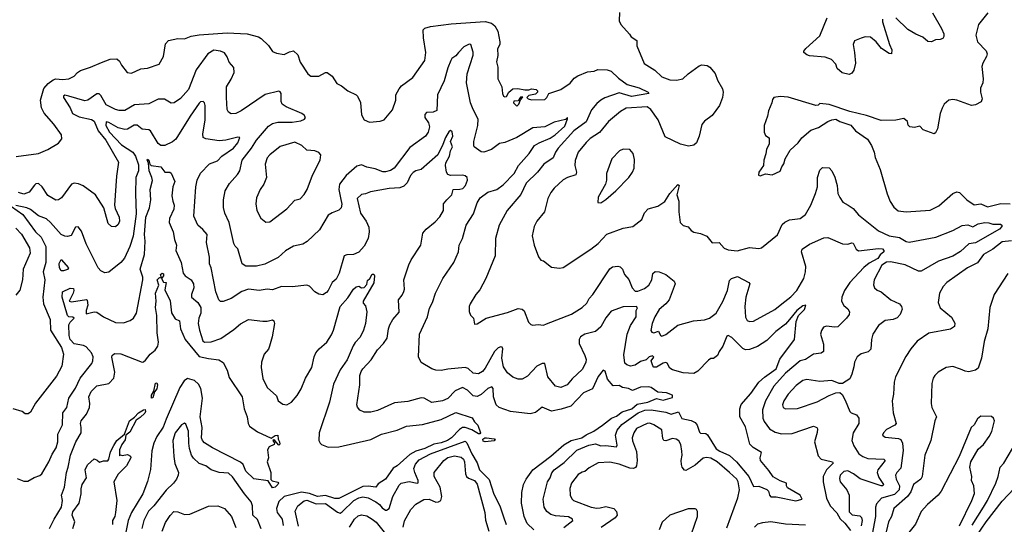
# Model space of a CAD drawing. Extents: x 1268547 to 1425625, y 515768 to 616754.
# Tile 151 of 256: x 1321414 to 1328822, y 588836 to 592631. Entities that reach past the tile are written whole.
import ezdxf

# ---------------------------------------------------------------- set-up
doc = ezdxf.new("R2010")
doc.units = 0

msp = doc.modelspace()

# ---------------------------------------------------------------- linework, layer by layer
at = {"layer": '0CON10XD'}
for points in [[(1325926.7, 592685), (1325923, 592623), (1325937.5, 592595), (1326002, 592522)], [(1328697.1, 592682.9), (1328628.1, 592595), (1328606.9, 592515), (1328620.8, 592465), (1328685, 592398), (1328691.9, 592375), (1328688.1, 592355), (1328659.2, 592305), (1328651.7, 592278.3), (1328662.9, 592185), (1328659.2, 592155), (1328642.5, 592115), (1328643.1, 592085), (1328656.2, 592035), (1328646.8, 592013.2), (1328605, 591990), (1328575, 591985.6), (1328465, 592025.7), (1328435, 592032), (1328404.2, 592025.8), (1328370, 591995), (1328354.2, 591965.8), (1328338.8, 591925), (1328320, 591810), (1328305, 591780), (1328295, 591773.3), (1328212.3, 591802.3), (1328185, 591830), (1328145, 591820), (1328110, 591825), (1328098.3, 591838.3), (1328093.3, 591865), (1328065, 591887.1), (1328005, 591875.7), (1327895, 591873.1), (1327785, 591910.6)], [(1328281.7, 592681.7), (1328349.2, 592565), (1328365.8, 592525), (1328366.1, 592503.9), (1328359.5, 592490.5), (1328338.3, 592481.7), (1328305, 592480), (1328275, 592463.8), (1328246.4, 592466.4), (1328209.7, 592499.7), (1328155, 592521.5), (1328095, 592558.2), (1328005, 592644.4)], [(1323525, 592312.5), (1323580.8, 592225), (1323603.8, 592205), (1323665, 592205.6), (1323715, 592234), (1323727.5, 592235), (1323765.7, 592205.7), (1323801.2, 592151.2), (1323835, 592133.8), (1323883.3, 592095), (1323945.9, 592065.9), (1323956.7, 592055), (1323977.3, 592007.3), (1323986.7, 591915), (1324005, 591877.5), (1324045, 591860), (1324125, 591866.7), (1324155, 591877.5), (1324217.8, 591952.2), (1324243.8, 592025), (1324244, 592065), (1324268.3, 592111.7), (1324287, 592133), (1324372.9, 592195), (1324462.5, 592325), (1324470.4, 592385), (1324451.1, 592495), (1324450, 592555), (1324463.3, 592566.7), (1324505, 592579.8), (1324660.1, 592599.9), (1324915, 592617.2), (1324964.2, 592604.2), (1324990, 592585), (1325011.2, 592545), (1325026.1, 592463.9), (1325026, 592445), (1325009.3, 592410.7), (1325011.2, 592361.2), (1325001.4, 592315), (1325010.5, 592275), (1325010.6, 592185), (1325040.8, 592125), (1325046, 592075), (1325055, 592056.7), (1325065, 592051.2), (1325075.8, 592054.2), (1325094, 592085), (1325125, 592111.2), (1325163, 592113), (1325215, 592102.5), (1325245, 592102.5), (1325265, 592110), (1325300, 592105), (1325310, 592095), (1325310, 592085), (1325295, 592070), (1325245, 592060), (1325230, 592045), (1325240, 592035), (1325265, 592028.8), (1325365, 592032), (1325381.2, 592045), (1325393.9, 592076.1), (1325485, 592106.9), (1325555, 592153.3), (1325585, 592190), (1325612.4, 592207.6), (1325685, 592239.1), (1325735, 592244.5), (1325763.9, 592256.1), (1325835, 592252.8), (1325864.2, 592245), (1325920.2, 592190.2), (1325985, 592143.6), (1326075, 592117.5), (1326143.3, 592085), (1326147.5, 592075), (1326017, 592053), (1325925, 592081), (1325816.4, 592043.6), (1325785.5, 592025), (1325755, 591999.6), (1325715, 591951.8), (1325675, 591863.8), (1325583.3, 591795), (1325465.4, 591665), (1325445.5, 591635), (1325428.4, 591591.6), (1325357.1, 591545), (1325310, 591485), (1325225, 591401.9), (1325185, 591315.7), (1325080.6, 591195), (1325021.9, 591085), (1324994.4, 590985), (1324990.8, 590855), (1324920.8, 590685), (1324875, 590600), (1324845, 590563.3), (1324803.3, 590495), (1324796.4, 590473.6), (1324796.4, 590436.4), (1324805, 590410), (1324827.5, 590385), (1324835, 590340), (1324855, 590342.5), (1324924.2, 590385.8), (1325085, 590428.8), (1325165, 590458.8), (1325194.2, 590454.2), (1325210.6, 590440.6), (1325241.2, 590355), (1325259.3, 590339.3), (1325275, 590333.8), (1325315, 590338), (1325355, 590334), (1325377, 590343), (1325565, 590415.8), (1325645, 590465.8), (1325679.8, 590500.2), (1325698.1, 590535), (1325725.6, 590565), (1325855, 590756.7), (1325875, 590772.1), (1325915, 590777.1), (1325931.7, 590771.7), (1325949.4, 590755), (1325963.1, 590715), (1325998.1, 590678.1), (1326022.9, 590615), (1326045, 590590.4), (1326065, 590589.7), (1326115, 590608.9), (1326147.5, 590635), (1326170.4, 590675), (1326177.1, 590722.9), (1326194, 590736), (1326225, 590733.6), (1326275, 590713.8), (1326338.5, 590665), (1326345.4, 590645), (1326299.2, 590525), (1326275.8, 590494.2), (1326225, 590451.4), (1326193.5, 590396.5), (1326173.6, 590345), (1326163.5, 590293.5), (1326171.1, 590281.1), (1326185, 590275.8), (1326219.5, 590289.5), (1326236.2, 590256.2), (1326245, 590251.2), (1326275, 590262.5), (1326365, 590332.5), (1326484.4, 590365.6), (1326565.5, 590374.5), (1326602.6, 590387.4), (1326655, 590424.3), (1326705, 590512.5), (1326738.2, 590595), (1326755, 590670), (1326770, 590685), (1326815, 590700), (1326900, 590655), (1326907.5, 590645), (1326877.9, 590545), (1326869.1, 590475), (1326874.6, 590394.6), (1326887.9, 590367.9), (1326905, 590360.6), (1326935.4, 590364.6), (1327095, 590450.6), (1327147.2, 590492.8), (1327215, 590545.6), (1327260.5, 590595), (1327313.2, 590685), (1327326.9, 590735), (1327328.2, 590775), (1327295.4, 590885), (1327300.6, 590905), (1327355, 590941.9), (1327465, 590989.2), (1327495, 590994), (1327605, 590945.7), (1327645, 590942.9), (1327675, 590952.9), (1327685, 590949.2), (1327708, 590905), (1327725, 590893.1), (1327875, 590910.4), (1327905, 590906.6), (1327915.2, 590895), (1327914.6, 590885), (1327887.5, 590862.5), (1327869, 590835), (1327805, 590798.6), (1327763.9, 590766.1), (1327659.5, 590655), (1327620, 590595), (1327598.8, 590545), (1327596.2, 590515), (1327615, 590481.2), (1327645.6, 590455.6), (1327655.8, 590435), (1327655.7, 590415), (1327635.7, 590385), (1327569.1, 590320.9), (1327545, 590318.1), (1327485, 590327.1), (1327462.5, 590317.5), (1327445.5, 590294.5), (1327439.4, 590265), (1327461.3, 590191.3), (1327461.4, 590135), (1327445, 590123.5), (1327385, 590115.7), (1327325, 590075.6), (1327285, 590064.5), (1327175, 589973.2), (1327086.9, 589875), (1327025.5, 589765), (1327003.3, 589696.7), (1327004.5, 589635), (1327015, 589610), (1327055.8, 589555), (1327098, 589528), (1327145, 589517.3), (1327225, 589517.7), (1327385, 589573.3), (1327412, 589565), (1327417.5, 589555), (1327413.5, 589526.5), (1327394.3, 589455), (1327420.9, 589350.9), (1327443.3, 589325), (1327519.3, 589309.3), (1327530, 589305), (1327534, 589295), (1327485, 589244.4), (1327458, 589195), (1327458.8, 589155), (1327483.5, 589033.5), (1327511.1, 588975), (1327562.9, 588922.9), (1327587.5, 588877.5), (1327622.9, 588845), (1327665, 588789.6)], [(1327904.4, 592635.6), (1327904.4, 592615.6), (1327957.8, 592445), (1327975.8, 592405), (1327972.5, 592375), (1327955, 592376), (1327898.9, 592415), (1327856.5, 592465), (1327815, 592500), (1327775, 592501.9), (1327745, 592490.8), (1327695, 592472.5), (1327684.2, 592445), (1327695.6, 592385), (1327701.5, 592305), (1327689.8, 592250.2), (1327675, 592229.2), (1327655, 592220), (1327601.7, 592231.7), (1327565, 592263.8), (1327555, 592296.2), (1327520.6, 592330.6), (1327475, 592349.1), (1327355, 592358.1), (1327335.6, 592365.6), (1327313.8, 592385), (1327312.5, 592395), (1327327.5, 592415), (1327435, 592508.6), (1327487.8, 592645)], [(1321388.3, 591601.7), (1321555, 591625.6), (1321626.3, 591653.7), (1321707, 591703), (1321732, 591735), (1321727.5, 591765), (1321671.4, 591845), (1321597.1, 591927.1), (1321577.7, 591967.7), (1321570.9, 592025), (1321597, 592113), (1321627.8, 592152.2), (1321665, 592179.4), (1321685.6, 592185.6), (1321735, 592180), (1321785, 592185.6), (1321824.3, 592205.7), (1321850, 592235), (1321871.1, 592248.9), (1321946.9, 592273.1), (1322029.5, 592309.5), (1322095, 592334.3), (1322145, 592337.1), (1322165, 592318.8), (1322179.1, 592289.1), (1322222.5, 592235), (1322255, 592228.8), (1322325, 592262.5), (1322375, 592266), (1322462.4, 592297.6), (1322495.8, 592355), (1322510.5, 592449.5), (1322532.5, 592475), (1322605, 592490.6), (1322655, 592487.1), (1322705, 592506.9), (1322765, 592518.1), (1322975, 592533.3), (1323125, 592525.4), (1323211.1, 592501.1), (1323230.2, 592490.2), (1323285, 592438), (1323315, 592392.5), (1323345, 592380), (1323405, 592369.4), (1323445, 592390), (1323475, 592397.5), (1323505.5, 592365.5), (1323525, 592312.5)], [(1326002, 592522), (1326015, 592503.3), (1326056.7, 592475), (1326058, 592435), (1326111.7, 592301.7), (1326191.4, 592251.4), (1326245, 592200.5), (1326305, 592179.1), (1326355, 592176.9), (1326404.3, 592185.7), (1326442.9, 592225), (1326526.2, 592285), (1326545, 592290.5), (1326585, 592286.1), (1326606.2, 592275), (1326646.6, 592226.6), (1326664, 592175), (1326700.5, 592110.5), (1326706, 592085), (1326702.5, 592045), (1326680, 591985), (1326625, 591909.2), (1326565, 591868), (1326546.3, 591843.7), (1326526.9, 591755), (1326505, 591704), (1326485, 591688), (1326445, 591678.8), (1326385, 591696), (1326270.2, 591750.2), (1326217.9, 591877.9), (1326163.6, 591955), (1326135, 591976.5), (1325976.2, 591965), (1325935, 591939.4), (1325845, 591865.7), (1325777.1, 591782.9), (1325705, 591737.1), (1325675, 591708.6), (1325615.9, 591634.1), (1325592.6, 591572.6), (1325590.9, 591535), (1325604.4, 591485), (1325597.5, 591465), (1325535, 591444.5), (1325503.5, 591426.5), (1325435.3, 591364.7), (1325409.1, 591330.9), (1325387.5, 591285), (1325361.9, 591185), (1325304.6, 591115.4), (1325284.4, 591075), (1325270, 591005), (1325284.3, 590934.3), (1325317.3, 590847.3), (1325335, 590822.5), (1325355, 590816.7), (1325415, 590770), (1325475, 590762.5), (1325503, 590767), (1325711.4, 590905), (1325765, 590948.9), (1325832.1, 591017.9), (1325955, 591064.3), (1326026.7, 591075), (1326095, 591128.8), (1326115, 591178.8), (1326142.6, 591207.4), (1326215, 591227.5), (1326266.6, 591263.4), (1326304.4, 591325), (1326365, 591392.5), (1326376, 591385), (1326359.2, 591315), (1326374.2, 591265), (1326373, 591187), (1326384.2, 591105), (1326405, 591083.8), (1326442.3, 591072.3), (1326465, 591046.2), (1326486.4, 591033.6), (1326535, 591023.1), (1326582.6, 591002.6), (1326625, 590953.3), (1326676, 590956), (1326715, 590912.5), (1326745, 590901.2), (1326813, 590893), (1326905, 590917.1), (1326975, 590910.4), (1326995.8, 590915), (1327115, 591013.8), (1327150, 591090), (1327170.6, 591109.4), (1327205, 591126.7), (1327285.4, 591134.6), (1327325, 591167.1), (1327365, 591235.8), (1327402.3, 591325), (1327415.3, 591374.7), (1327416.4, 591445), (1327435, 591500), (1327455, 591520), (1327505, 591517.5), (1327525, 591494), (1327547.8, 591447.8), (1327563.9, 591383.9), (1327569.5, 591325), (1327583.4, 591293.4), (1327607.9, 591257.9), (1327646.2, 591235), (1327685, 591210), (1327724.6, 591164.6), (1327874.1, 591044.1), (1327955, 591006.2), (1328032.6, 590992.6), (1328083.9, 590963.9), (1328105, 590958.8), (1328305.8, 590994.2), (1328435.3, 591044.7), (1328505, 591084.3), (1328546.9, 591086.9), (1328585, 591071.9), (1328623.8, 591096.2), (1328675.9, 591105.9), (1328704, 591104), (1328735, 591092.2), (1328792.5, 591092.5), (1328803.3, 591085), (1328802, 591075), (1328785.8, 591055), (1328605, 590953.2), (1328555, 590946.2), (1328491.8, 590888.2), (1328435, 590852.7), (1328325.7, 590814.3), (1328195, 590740.5), (1328175, 590740.9), (1328075, 590787.3), (1327965, 590809), (1327935, 590807), (1327900, 590785), (1327841.9, 590675), (1327837.7, 590637.7), (1327844.1, 590614.1), (1327866, 590596), (1327895, 590583.8), (1327968.8, 590525), (1328032, 590495), (1328048, 590475), (1328052, 590455), (1328039.2, 590415), (1328015, 590389.4), (1327985, 590375.5), (1327925, 590367.5), (1327875, 590331.4), (1327833.6, 590265), (1327821.9, 590225), (1327816.9, 590153.1), (1327796.9, 590133.1), (1327745, 590117.5), (1327714.5, 590095.5), (1327695.8, 590055), (1327690.8, 590020.8), (1327675.6, 589965), (1327659.2, 589930.8), (1327605, 589893.8), (1327580, 589895), (1327525, 589917.5), (1327435, 589910), (1327335, 589925.5), (1327305, 589917.9), (1327255, 589879.2), (1327196.1, 589815), (1327162.3, 589765), (1327153.7, 589733.7), (1327159.2, 589715), (1327175, 589704.4), (1327265, 589707.8), (1327415, 589755.8), (1327505, 589805.8), (1327555, 589824), (1327585, 589826.7), (1327602.3, 589812.3), (1327625, 589770), (1327660, 589685), (1327670, 589675), (1327708.9, 589658.9), (1327727.1, 589635), (1327727.8, 589595), (1327685.7, 589525), (1327675.6, 589465), (1327689.5, 589425), (1327727.9, 589365), (1327756.9, 589345), (1327795, 589330), (1327915, 589325.5), (1327925, 589316.2), (1327870, 589245), (1327864.6, 589225), (1327878.7, 589188.7), (1327912.5, 589135), (1327906.7, 589125), (1327894.2, 589125.8), (1327736.6, 589176.6), (1327688.1, 589215), (1327645, 589238.7), (1327615, 589234.1), (1327587.2, 589205), (1327581.5, 589181.5), (1327585.6, 589155.6), (1327637.5, 589095), (1327654.5, 589054.5), (1327655, 588930), (1327678.3, 588908.3), (1327735, 588899.3), (1327748.2, 588888.2), (1327751.6, 588865), (1327744.2, 588825)], [(1325575, 588863.8), (1325574.2, 588875), (1325542.2, 588892.2), (1325445, 588898.4), (1325408.9, 588908.9), (1325381.1, 588931.1), (1325360, 588965), (1325353.6, 589025), (1325384.6, 589155), (1325404.7, 589185.3), (1325418.2, 589221.8), (1325435.7, 589244.3), (1325509.2, 589300.8), (1325606.6, 589393.4), (1325695, 589430.7), (1325745, 589440.8), (1325785, 589425.3), (1325825, 589427.5), (1325905, 589419.4), (1325908.5, 589431.5), (1325897.6, 589505), (1325908.9, 589545), (1325945, 589587.6), (1326066.8, 589675), (1326116.9, 589693.1), (1326165, 589696.7), (1326275, 589678.9), (1326315, 589664.2), (1326371.7, 589681.7), (1326395, 589632.2), (1326465, 589617.5), (1326495, 589601.5), (1326510.5, 589580.5), (1326527.6, 589527.6), (1326535, 589521.1), (1326575, 589517.9), (1326588.2, 589508.2), (1326654, 589404), (1326680.4, 589385), (1326755, 589353.8), (1326806.7, 589306.7), (1326900.3, 589195), (1326935, 589119.2), (1326975, 589122.5), (1327035, 589098.2), (1327048.5, 589085), (1327055.6, 589055), (1327065, 589042.2), (1327105, 589043.1), (1327252.6, 589012.6), (1327301.2, 589025), (1327285.6, 589055.6), (1327190.9, 589110.9), (1327183.5, 589125), (1327184, 589145), (1327135, 589161.8), (1327083.5, 589193.5), (1327050.9, 589240.9), (1326988.1, 589315), (1326985.6, 589335), (1326996.2, 589375), (1326932.3, 589412.3), (1326908.4, 589438.4), (1326875, 589570), (1326832.1, 589645), (1326830.9, 589705), (1326842.7, 589737.3), (1326915, 589818.5), (1326976.1, 589903.9), (1327016.6, 589943.4), (1327105, 590004.7), (1327133, 590077), (1327243.1, 590225), (1327255, 590361.2), (1327273.7, 590406.3), (1327319, 590451), (1327327.5, 590485), (1327305, 590478.8), (1327261.2, 590445), (1327204.8, 590375.2), (1327175, 590340.5), (1327103.1, 590285), (1327035, 590217.8), (1326965.9, 590174.1), (1326905, 590149.5), (1326875, 590148.9), (1326855, 590158.9), (1326771.4, 590241.4), (1326745, 590255.8), (1326735, 590252), (1326705, 590175.8), (1326676.7, 590135), (1326664, 590105), (1326635, 590082.5), (1326615, 590083.3), (1326595, 590070), (1326515, 589986.7), (1326485, 589969.4), (1326405, 589976.2), (1326326.4, 589996.4), (1326305, 590010.6), (1326285, 590047.1), (1326275, 590053.5), (1326255, 590048.8), (1326205, 590018.2), (1326185, 590018.1), (1326176.8, 590026.8), (1326164.4, 590065), (1326185, 590093.8), (1326175, 590102.1), (1326149.1, 590095), (1326127.3, 590072.7), (1326085, 590060.5), (1326045, 590031.6), (1326010, 590025), (1325982, 590035), (1325968, 590048), (1325960.4, 590109.6), (1325983.4, 590265), (1326010, 590330), (1326052.7, 590395), (1326051.4, 590445), (1326063.3, 590465), (1326053.8, 590473.8), (1325955, 590472.5), (1325865, 590437.8), (1325825, 590389.5), (1325785, 590321.5), (1325745, 590286.4), (1325665, 590265.4), (1325633.1, 590245), (1325623.7, 590225), (1325624.3, 590195), (1325665.9, 590105), (1325675.3, 590075), (1325674.6, 590055), (1325648.6, 590001.4), (1325570.1, 589929.9), (1325534.2, 589885), (1325485, 589865.6), (1325445.5, 589875.5), (1325387.8, 589945), (1325364.2, 590044.2), (1325345, 590044.4), (1325306, 590026), (1325235, 589950.8), (1325195, 589927.5), (1325165, 589927.5), (1325125, 589942.9), (1325084.4, 589975), (1325055, 590020), (1325040.3, 590085), (1325049.1, 590155), (1325045, 590168), (1325035, 590171.4), (1325015, 590162.5), (1324985.4, 590135), (1324915, 590009.5), (1324895, 589984.5), (1324865, 589966.5), (1324825, 589972.7), (1324788.1, 590008.1), (1324765, 590016.2), (1324636.4, 590003.6), (1324585, 589992.2), (1324545, 589994.4), (1324515, 590005.6), (1324435, 590053.8), (1324414.2, 590095), (1324422.5, 590265), (1324481.4, 590395), (1324497.6, 590462.4), (1324519.4, 590505), (1324543.3, 590575), (1324597.5, 590685), (1324680.8, 590805), (1324716, 590885), (1324720, 590935), (1324746.1, 590986.1), (1324773.1, 591085), (1324828.3, 591171.7), (1324855, 591254), (1324878.2, 591291.8), (1324935, 591334.5), (1325005, 591353.8), (1325051.3, 591388.7), (1325135, 591473.5), (1325166.3, 591533.7), (1325246.2, 591625), (1325288.2, 591685), (1325321.1, 591705), (1325405, 591739.5), (1325441.8, 591765), (1325515, 591830.6), (1325535.8, 591885), (1325535, 591896), (1325520, 591880), (1325435, 591861.1), (1325365, 591826.4), (1325275, 591818.1), (1325155, 591745.3), (1325065, 591707.5), (1325025, 591699.1), (1324962.5, 591655), (1324905, 591635.6), (1324885, 591637.8), (1324834.4, 591674.4), (1324830, 591685), (1324830, 591715), (1324860.7, 591835), (1324864.1, 591884.1), (1324824.6, 591955), (1324804.5, 592005), (1324774.4, 592155), (1324780.9, 592225), (1324826.7, 592365), (1324825.6, 592385.6), (1324807.5, 592445), (1324795, 592446.7), (1324755, 592428), (1324715.5, 592384.5), (1324695, 592360), (1324665, 592338), (1324656.6, 592323.4), (1324635, 592270), (1324608.1, 592171.9), (1324557.5, 592065), (1324551.4, 591948.6), (1324525, 591934.4), (1324475, 591931.9), (1324462.3, 591917.7), (1324462.7, 591895), (1324489.1, 591855), (1324496.2, 591825), (1324487.3, 591785), (1324468.1, 591755), (1324349.4, 591670.6), (1324231.4, 591515), (1324205, 591496.9), (1324165.6, 591485.6), (1324146.4, 591486.4), (1324089.5, 591509.5), (1324025, 591522.5), (1323985, 591538.9), (1323951.5, 591528.5), (1323870.1, 591459.9), (1323820.4, 591395), (1323815.3, 591355), (1323827.8, 591292.2), (1323837.1, 591242.9), (1323833.3, 591215), (1323815, 591198.8), (1323765, 591179.2), (1323735, 591160), (1323669.4, 591050.6), (1323577.9, 590962.1), (1323545, 590942), (1323475, 590928), (1323415, 590891.4), (1323358.5, 590841.5), (1323257.7, 590792.3), (1323195, 590777.9), (1323115, 590778.5), (1323088.6, 590795), (1323055, 590907.5), (1323035, 590927.5), (1323025, 590947.5), (1322989.6, 591105), (1322956.5, 591176.5), (1322947.4, 591217.4), (1322947.1, 591275), (1322960, 591345), (1322992.1, 591397.9), (1323052.7, 591467.3), (1323070, 591495), (1323088.8, 591575), (1323158.4, 591665), (1323195.5, 591724.5), (1323285, 591830.3), (1323315, 591850), (1323355, 591861.2), (1323465, 591859.7), (1323529.1, 591870.9), (1323557.2, 591882.8), (1323564.2, 591895), (1323555, 591912), (1323536.2, 591926.2), (1323420, 591975), (1323388.6, 591995), (1323380.5, 592015), (1323382.2, 592075), (1323375, 592089.2), (1323365, 592093.1), (1323261.3, 592068.7), (1323080, 591945), (1323040, 591925), (1323004, 591924), (1322986.1, 591936.1), (1322976.2, 591955), (1322969.2, 592045), (1322971.1, 592125), (1323005.7, 592184.3), (1323027.3, 592235), (1323025, 592272.5), (1322990.7, 592310.7), (1322975, 592352), (1322955, 592380.8), (1322924.5, 592394.5), (1322875, 592402.9), (1322828.9, 592375), (1322740.6, 592255), (1322684.5, 592105), (1322625, 592038.1), (1322576.4, 592006.4), (1322555, 592003.8), (1322504.4, 592034.4), (1322455, 592032.5), (1322385, 591998.2), (1322278.6, 591991.4), (1322205, 591948.9), (1322163.2, 591946.8), (1322135, 591954.5), (1322065, 591990.9), (1322025, 592062), (1322012.4, 592072.4), (1321995, 592073.1), (1321927.5, 592025), (1321905, 592020), (1321784.4, 592055.6), (1321755, 592062.7), (1321742.7, 592055), (1321742.9, 592045), (1321795, 591969.2), (1321811.1, 591925), (1321860.6, 591900.6), (1321955, 591879.3), (1321975, 591866.7), (1322005, 591795.4), (1322061.7, 591725), (1322158.8, 591558.8), (1322143.5, 591455), (1322126.9, 591235), (1322131.5, 591211.5), (1322162.9, 591145), (1322165.6, 591115.6), (1322155, 591091.2), (1322135, 591074), (1322105, 591076), (1322079.1, 591099.1), (1322046.6, 591216.6), (1321983.4, 591313.4), (1321890.7, 591380.7), (1321856.5, 591396.5), (1321825, 591402.5), (1321805, 591394.2), (1321728, 591292), (1321705, 591275.8), (1321685, 591274.2), (1321625, 591310), (1321582.9, 591375), (1321555, 591398.6), (1321535, 591395.7), (1321525, 591387.1), (1321484.3, 591335), (1321445, 591318.8), (1321405, 591330.8)], [(1325283.1, 588795), (1325232.3, 588842.3), (1325210, 588895), (1325190, 588995), (1325190.7, 589075), (1325205.3, 589135), (1325223.8, 589175), (1325275.4, 589245), (1325410.5, 589349.5), (1325506.7, 589433.3), (1325564.3, 589465.7), (1325642.7, 589485), (1325675, 589510), (1325733.9, 589536.1), (1325799.5, 589580.5), (1325867.5, 589635), (1325905, 589648.9), (1325947.9, 589682.1), (1326018.4, 589705), (1326059.8, 589740.2), (1326140, 589755), (1326205, 589781.1), (1326255, 589770.6), (1326325, 589790), (1326326, 589806), (1326280, 589825), (1326215, 589830), (1326165, 589864), (1326145, 589869.2), (1326085, 589868.5), (1326025, 589842.9), (1325995, 589857.1), (1325950, 589865), (1325925, 589878.8), (1325878.3, 589878.3), (1325836.9, 589926.9), (1325817.8, 589987.8), (1325805, 589995.8), (1325765, 589948.6), (1325723.8, 589855), (1325655, 589824.6), (1325561.5, 589725), (1325487.1, 589702.9), (1325415, 589686.8), (1325345, 589716.7), (1325295, 589675.5), (1325255, 589666.8), (1325106.7, 589685), (1325021.4, 589715), (1324998.2, 589735), (1324978, 589795), (1324976.2, 589856.2), (1324965, 589870.8), (1324935, 589857.7), (1324885, 589811.1), (1324855, 589796.2), (1324825, 589802.7), (1324783.8, 589845), (1324745, 589864.1), (1324691.2, 589838.8), (1324635, 589782.7), (1324595, 589764.4), (1324515, 589750.8), (1324456.7, 589785), (1324435, 589787.1), (1324335, 589760.6), (1324235, 589750), (1324105, 589692.2), (1324055, 589678.6), (1324005, 589679.2), (1323974.2, 589694.2), (1323955.8, 589715.8), (1323950, 589735), (1323972.7, 589885), (1323974.4, 589955), (1323983.3, 589985), (1323995, 590005.8), (1324057.8, 590072.2), (1324105, 590149.2), (1324150.8, 590195), (1324180, 590235), (1324188.9, 590305), (1324200, 590335), (1324221.9, 590375), (1324267.9, 590432.1), (1324264.3, 590525), (1324290.9, 590559.1), (1324303.6, 590586.4), (1324308.6, 590605), (1324304.4, 590675), (1324342.2, 590787.8), (1324359.2, 590825), (1324431.2, 590935), (1324446, 591025), (1324471.2, 591055), (1324539.3, 591110.7), (1324575, 591148.8), (1324603.3, 591195), (1324602.5, 591245), (1324627.5, 591275), (1324664.3, 591315), (1324675.8, 591354.2), (1324725, 591355.7), (1324747.8, 591362.2), (1324768.3, 591385), (1324782.4, 591425), (1324779.4, 591445), (1324765, 591457.5), (1324745, 591462), (1324655, 591458.5), (1324635.9, 591465.9), (1324626, 591485), (1324616.4, 591533.6), (1324619.1, 591555), (1324648.5, 591605), (1324656.4, 591645), (1324670.6, 591675), (1324656.5, 591715), (1324674, 591755), (1324667, 591787), (1324655, 591798.7), (1324645, 591793.6), (1324617.2, 591745), (1324598.4, 591691.6), (1324560, 591615), (1324435, 591503.3), (1324395, 591494.2), (1324375, 591482.9), (1324355, 591460), (1324330.4, 591405), (1324305, 591379.6), (1324275, 591366), (1324195, 591360.5), (1324052.9, 591337.1), (1324015, 591320.6), (1323985, 591316.2), (1323952, 591285), (1323978.4, 591175), (1324021.8, 591115), (1324040.2, 591070.2), (1324044.6, 591035), (1324036.7, 590985), (1324005, 590926.9), (1323965, 590883.5), (1323925, 590863.8), (1323875, 590862.2), (1323854.6, 590855.4), (1323818.2, 590725), (1323795, 590680), (1323764.2, 590655), (1323736, 590595), (1323721.7, 590578.3), (1323695, 590562.5), (1323665, 590565.6), (1323633.4, 590583.4), (1323595, 590626.2), (1323575, 590633.8), (1323465, 590622), (1323385, 590624.5), (1323315, 590600.4), (1323276.4, 590603.6), (1323215, 590595.5), (1323135, 590603.3), (1323085, 590586.9), (1323004, 590535), (1322945, 590510.6), (1322925, 590511.4), (1322911.9, 590525), (1322889.5, 590585), (1322855.5, 590765.5), (1322842, 590795), (1322841.5, 590845), (1322818.6, 590955), (1322825.8, 591015), (1322793.1, 591053.1), (1322754.4, 591085), (1322725, 591152.5), (1322740.4, 591375), (1322750.3, 591425), (1322775, 591477.3), (1322842.6, 591547.4), (1322901.4, 591568.6), (1322935, 591604.6), (1323021.5, 591665), (1323055.6, 591705), (1323070, 591745), (1323055, 591748), (1322965, 591725.8), (1322915, 591720.6), (1322815, 591733.8), (1322795.4, 591745.4), (1322791.5, 591771.5), (1322808.4, 591875), (1322810, 591985), (1322805.4, 592005.4), (1322795, 592015.8), (1322775, 592012.9), (1322765, 592002.5), (1322696.1, 591905), (1322588.8, 591731.2), (1322565, 591711.4), (1322505, 591684), (1322475.9, 591685.9), (1322455, 591700), (1322399.2, 591795), (1322385, 591802.2), (1322335, 591807.5), (1322298.3, 591838.3), (1322275, 591837.7), (1322225, 591807.5), (1322205, 591804.7), (1322155, 591817.1), (1322085, 591857.4), (1322065, 591862.5), (1322062.3, 591835), (1322089, 591785), (1322180, 591690), (1322265.2, 591635), (1322284.8, 591605), (1322308.6, 591538.6), (1322309.1, 591495), (1322288.9, 591445), (1322285.3, 591325), (1322291.7, 591171.8), (1322267.2, 591002.8), (1322242.8, 590925), (1322203, 590837), (1322174.5, 590805.5), (1322085, 590732.5), (1322055, 590726), (1322025, 590742.5), (1322004.3, 590765), (1321915, 590946), (1321879.3, 591039.3), (1321855, 591073.1), (1321835, 591070.8), (1321801.7, 591008.3), (1321775, 591000.5), (1321755, 591001.8), (1321725, 591016.2), (1321646.7, 591105), (1321615, 591132.7), (1321555, 591156.7), (1321495, 591202.7), (1321467.5, 591215), (1321385, 591232.9)], [(1325155, 591980), (1325170, 591995), (1325181.7, 592028.3), (1325198.3, 592048.3), (1325181.7, 592048.3), (1325165, 592020), (1325131.7, 592018.3), (1325130, 592005), (1325155, 591980)], [(1327785, 591910.6), (1327659.7, 591939.7), (1327505, 591993.8), (1327435, 592000), (1327421.7, 591988.3), (1327403.3, 591986.7), (1327195, 592048.9), (1327135.7, 592054.3), (1327087.5, 592045), (1327078.3, 592031.7), (1327073.8, 592005), (1327048.8, 591945), (1327041.2, 591905), (1327014, 591835), (1327013.9, 591783.9), (1327025, 591760), (1327051.7, 591741.7), (1327052, 591695), (1327033.1, 591656.9), (1327028.7, 591621.3), (1327013.1, 591575), (1327010, 591535), (1326974.2, 591485), (1326971.2, 591461.2), (1326985, 591456.7), (1327025, 591472.5), (1327075, 591463.8), (1327135, 591492.5), (1327147.5, 591525), (1327163.6, 591546.4), (1327173.3, 591585), (1327209.5, 591650.5), (1327270, 591705), (1327297.8, 591742.2), (1327365, 591801.2), (1327425, 591820), (1327493.9, 591866.1), (1327525, 591878), (1327555, 591883.3), (1327585, 591866.2), (1327666.8, 591836.8), (1327703.3, 591795), (1327791.2, 591731.2), (1327822, 591685), (1327842.9, 591635), (1327850.8, 591595), (1327888.6, 591505), (1327940.9, 591320.9), (1327963, 591263), (1327989.8, 591219.8), (1328023.4, 591193.4), (1328084.3, 591185.7), (1328265, 591198.6), (1328329.8, 591230.2), (1328434.2, 591325), (1328465, 591335.7), (1328485, 591332.5), (1328539.2, 591275), (1328595, 591238.6), (1328645, 591246.7), (1328695, 591224), (1328795, 591249.1), (1328865, 591245.4)], [(1323265, 591109.2), (1323295, 591111.4), (1323425, 591207.5), (1323485, 591274), (1323525, 591283.8), (1323555, 591316.2), (1323576.9, 591355), (1323618.3, 591461.7), (1323675.7, 591575), (1323678.8, 591615), (1323665, 591631.2), (1323635, 591645.8), (1323575, 591649.2), (1323536, 591685), (1323485, 591709.4), (1323373.8, 591676.2), (1323296, 591615), (1323275, 591591.2), (1323260, 591545), (1323270.6, 591445), (1323251.1, 591395), (1323224.4, 591355), (1323195, 591290), (1323190, 591245), (1323197.1, 591195), (1323228.3, 591138.3), (1323265, 591109.2)], [(1325785, 591253.8), (1325825, 591278.8), (1325898.8, 591345), (1325996, 591445), (1326024, 591485), (1326035.8, 591515), (1326038.8, 591578.8), (1326028.8, 591625), (1326005, 591653.8), (1325955, 591656.7), (1325927.5, 591645), (1325870, 591585), (1325828, 591475), (1325828.8, 591425), (1325821.2, 591395), (1325766.2, 591295), (1325762.5, 591255), (1325785, 591253.8)], [(1321395, 589180), (1321445, 589160.8), (1321475, 589161.4), (1321522.4, 589187.6), (1321565, 589202.5), (1321580.8, 589215), (1321632.5, 589305), (1321657.4, 589362.6), (1321689.1, 589410.9), (1321702.2, 589455), (1321701.1, 589515), (1321736.9, 589585), (1321738.6, 589675), (1321768.6, 589715), (1321783.3, 589785), (1321835, 589859.2), (1321868.9, 589935), (1321956, 590044), (1321965.5, 590065), (1321967.3, 590095), (1321954.1, 590125), (1321915, 590171.3), (1321895, 590181.8), (1321825, 590192.8), (1321794.5, 590225), (1321786, 590255), (1321782.9, 590335), (1321793, 590357), (1321823.3, 590385), (1321815, 590393.3), (1321785, 590396.7), (1321774.4, 590405), (1321732.9, 590545), (1321736, 590584), (1321795, 590612.5), (1321818.3, 590608.3), (1321822.5, 590595), (1321817.5, 590575), (1321787.5, 590515), (1321805, 590508.8), (1321916.9, 590526.9), (1321922.7, 590522.7), (1321926.5, 590485), (1321914.2, 590445), (1321915, 590418.8), (1321975, 590433.5), (1321995, 590432.2), (1322045, 590395.6), (1322135, 590352.5), (1322195, 590352), (1322245, 590368), (1322271.2, 590385), (1322292.9, 590425), (1322340.8, 590675), (1322341.5, 590695), (1322320.7, 590755), (1322354.3, 590865), (1322357.4, 590965), (1322352.5, 591015), (1322362.1, 591145), (1322390.9, 591215), (1322400, 591275), (1322395.6, 591355), (1322412.1, 591422.1), (1322409.2, 591445), (1322388.7, 591495), (1322382.1, 591552.1), (1322372.7, 591577.3), (1322375, 591582), (1322385, 591575.6), (1322392.5, 591545), (1322403.3, 591535), (1322475, 591524.4), (1322505, 591485.4), (1322544.8, 591484.8), (1322555, 591477.5), (1322581.1, 591415), (1322566.5, 591375), (1322558.9, 591305), (1322566.6, 591265), (1322575.3, 591235), (1322573.2, 591205), (1322540, 591135), (1322537.7, 591105), (1322568.2, 591035), (1322578.5, 590978.5), (1322594.5, 590935), (1322588.1, 590895), (1322628.9, 590805), (1322645.3, 590725.3), (1322659.4, 590705), (1322704.4, 590675), (1322720.9, 590645), (1322723.8, 590615), (1322706.5, 590565), (1322707.1, 590545), (1322755.2, 590505.2), (1322776.3, 590466.3), (1322776.8, 590425), (1322762.7, 590385), (1322757.9, 590345), (1322766.8, 590295), (1322791.8, 590215), (1322805, 590204.6), (1322855, 590208.8), (1322926.4, 590233.6), (1323025, 590300.8), (1323075, 590342.5), (1323135, 590375.8), (1323243.6, 590363.6), (1323275, 590362.5), (1323315, 590374.2), (1323326.4, 590366.4), (1323331.1, 590345), (1323314.5, 590245), (1323294.6, 590175.4), (1323286, 590154), (1323254.3, 590115), (1323234.2, 590055), (1323230.8, 590015), (1323243, 589933), (1323275.7, 589865.7), (1323345, 589802.5), (1323358.8, 589765), (1323395, 589739.2), (1323425, 589734.4), (1323459.1, 589755), (1323501.2, 589805), (1323532.5, 589855), (1323563.7, 589935), (1323611.7, 590015), (1323628.9, 590095), (1323641.8, 590125), (1323666.2, 590155), (1323724.8, 590205.2), (1323760.4, 590259.6), (1323776.2, 590295), (1323826.2, 590475), (1323881.7, 590538.3), (1323925, 590603.8), (1323945, 590622), (1323965, 590625.8), (1323985, 590613.3), (1324005, 590615.8), (1324025, 590638.6), (1324031.5, 590668.5), (1324048.5, 590685), (1324065, 590717.8), (1324077.3, 590717.3), (1324082.5, 590705), (1324078.6, 590651.4), (1323998.8, 590515), (1323998.3, 590498.3), (1324015, 590480), (1324025.8, 590435), (1324015.6, 590345), (1324001.1, 590295), (1323975, 590244.3), (1323937.2, 590202.8), (1323922.4, 590177.6), (1323877.6, 590072.4), (1323825, 589998.2), (1323775, 589890), (1323745.2, 589754.8), (1323666.4, 589523.6), (1323664.2, 589465), (1323673.8, 589445), (1323685.9, 589435.9), (1323735, 589416), (1323815, 589419.2), (1324055, 589474.5), (1324137.2, 589512.8), (1324255, 589543.6), (1324325, 589574.5), (1324445, 589585.9), (1324586, 589624), (1324695, 589677.1), (1324817.3, 589637.3), (1324835, 589606.2), (1324860.3, 589580.3), (1324880, 589525), (1324875, 589516.2), (1324865, 589516), (1324816.9, 589546.9), (1324765, 589564.4), (1324745, 589563.5), (1324722, 589548), (1324662.7, 589485), (1324633.2, 589466.8), (1324585, 589447.5), (1324531.1, 589438.9), (1324463.1, 589405), (1324395.3, 589384.7), (1324349.1, 589360.9), (1324255, 589274.5), (1324222.7, 589257.3), (1324165, 589175.4), (1324110.8, 589139.2), (1324094.4, 589115.6), (1324035, 589123), (1323995, 589119.5), (1323815, 589028.8), (1323785, 589030.8), (1323715, 589051.3), (1323655, 589044.7), (1323595, 589068.3), (1323535, 589078.1), (1323404.9, 589045.1), (1323362.8, 589007.2), (1323346.4, 588955), (1323352.3, 588925), (1323389, 588875), (1323396.3, 588826.3)], [(1321353.8, 591225), (1321437.1, 591167.1), (1321533.8, 591035), (1321575.2, 590995), (1321611.2, 590925), (1321610.8, 590805), (1321590.7, 590735), (1321602.4, 590675), (1321588.4, 590545), (1321592.2, 590495), (1321644.6, 590375), (1321646.8, 590295), (1321728, 590165), (1321744.6, 590115), (1321732.3, 590025), (1321690.6, 589949.4), (1321534.2, 589745.8), (1321495, 589680), (1321477.5, 589667.5), (1321455, 589666.7), (1321432.5, 589685), (1321365, 589704.3)], [(1321384.2, 591064.2), (1321427.1, 591017.1), (1321488.5, 590915), (1321493.1, 590875), (1321441.2, 590755), (1321436.2, 590675), (1321415, 590596.2), (1321385, 590559.2)], [(1328875, 590966.9), (1328805, 590960.6), (1328735.7, 590905), (1328664.7, 590865.3), (1328618.9, 590801.1), (1328545, 590765.6), (1328390, 590655), (1328362.9, 590625), (1328334.4, 590575), (1328324.4, 590505), (1328339.2, 590465), (1328425, 590393.3), (1328448.8, 590348.8), (1328447.5, 590322.5), (1328416.6, 590303.4), (1328255, 590272.9), (1328167.2, 590212.8), (1328118, 590155), (1328080.9, 590099.1), (1328003.1, 589945), (1327992.9, 589905), (1327988.1, 589815), (1327977.1, 589765), (1327986.7, 589675), (1328007.5, 589595), (1327997.6, 589582.4), (1327935, 589550), (1327912.5, 589525), (1327904.2, 589505), (1327925, 589490.8), (1328025, 589480.5), (1328043, 589473), (1328056.4, 589446.4), (1328060.3, 589390.3), (1328042.2, 589257.8), (1328012.3, 589225), (1328003.3, 589205), (1328008.8, 589175), (1328034, 589125), (1328030.4, 589095), (1327995, 589061.1), (1327898.4, 589031.6), (1327860.8, 588989.2), (1327853.2, 588965), (1327851.7, 588895), (1327827.9, 588762.1)], [(1321745, 590742), (1321725, 590742), (1321713.6, 590765), (1321712, 590798), (1321725, 590826.7), (1321781.2, 590765), (1321775, 590753.3), (1321745, 590742)], [(1321638.8, 588805), (1321672.5, 588875), (1321728.2, 588965), (1321736.7, 589015), (1321729.4, 589055), (1321751.5, 589115), (1321765.3, 589225), (1321779.5, 589265), (1321795.2, 589355), (1321837.7, 589455), (1321877.5, 589525), (1321877.5, 589565), (1321872.6, 589595), (1321877.1, 589615), (1321917.3, 589665), (1321938.4, 589715), (1321942.2, 589745), (1321934.4, 589795), (1321953.1, 589835), (1321995, 589878.1), (1322085, 589895.5), (1322122.1, 589935), (1322130.8, 589979.2), (1322107.5, 590092.5), (1322110, 590105), (1322128.3, 590121.7), (1322175, 590118.6), (1322335, 590056.2), (1322345, 590058), (1322360.9, 590069.1), (1322395.5, 590114.5), (1322434.4, 590145), (1322453.6, 590175), (1322458.8, 590205), (1322447.2, 590275), (1322445.7, 590405.7), (1322434.8, 590465.2), (1322440, 590515), (1322435.9, 590575), (1322462, 590635), (1322449.1, 590675), (1322465, 590690.8), (1322480, 590690), (1322474, 590715), (1322486.7, 590725), (1322495, 590718.8), (1322495.6, 590705), (1322480, 590685), (1322495, 590657.5), (1322516.2, 590655), (1322505, 590600), (1322546.7, 590516.7), (1322556, 590426), (1322585, 590380), (1322617.1, 590365), (1322623.8, 590305), (1322659.2, 590225), (1322765, 590098.1), (1322835, 590082), (1322912.8, 590072.8), (1322945, 590054), (1322975, 589996.2), (1322990.5, 589940.5), (1323088.6, 589795), (1323102, 589705), (1323125.7, 589645), (1323132.5, 589595), (1323143.4, 589573.4), (1323202.4, 589532.4), (1323305, 589483.8), (1323335, 589504.4), (1323357.5, 589505), (1323358, 589475), (1323370, 589455), (1323371.7, 589438.3), (1323365, 589430), (1323332.5, 589465), (1323325, 589470), (1323317.5, 589465), (1323330, 589445), (1323327.5, 589435), (1323292, 589418), (1323278.8, 589395), (1323286.7, 589335), (1323276.7, 589305), (1323302.5, 589225), (1323303, 589173), (1323313, 589163), (1323355, 589152.5), (1323362.5, 589145), (1323357.5, 589135), (1323336.7, 589115), (1323315, 589111.2), (1323284, 589164), (1323175, 589178.1), (1323115.7, 589235), (1323095.6, 589285), (1323075, 589304.4), (1322865, 589411.9), (1322805, 589447.9), (1322788.4, 589465), (1322783, 589485), (1322785.8, 589565), (1322772.3, 589645), (1322789.6, 589785), (1322777.2, 589857.2), (1322760.2, 589890.2), (1322728.5, 589918.5), (1322676.4, 589933.6), (1322652.5, 589915), (1322619.8, 589865), (1322515, 589627.1), (1322494, 589566), (1322445.9, 589495), (1322423.2, 589445), (1322408.9, 589388.9), (1322398.3, 589248.3), (1322376.8, 589156.8), (1322339.7, 589065), (1322255, 588925.6), (1322229.7, 588865), (1322199.7, 588715)], [(1328847.2, 590722.8), (1328745.7, 590564.3), (1328713.2, 590466.8), (1328696.7, 590305), (1328669.5, 590210.5), (1328650, 590085), (1328625, 590011.2), (1328605, 589995.8), (1328555, 589981.4), (1328526.6, 589986.6), (1328493.2, 590003.2), (1328435, 590023.1), (1328385, 590015.6), (1328325, 589980), (1328298.6, 589955), (1328287.1, 589935), (1328275.7, 589895), (1328270.6, 589745), (1328276.9, 589715), (1328310.8, 589645), (1328299.4, 589615), (1328268, 589465), (1328224.4, 589355), (1328204.4, 589195), (1328194.2, 589175), (1328139.5, 589135), (1328119.6, 589080.4), (1328094.4, 589045.6), (1327990.5, 588955), (1327972.3, 588895), (1327950, 588855), (1327924.2, 588745.8)], [(1322405, 589784.2), (1322405, 589806.2), (1322422.2, 589837.8), (1322435, 589897.5), (1322445, 589900.8), (1322452.2, 589885), (1322446.2, 589855), (1322427.6, 589832.4), (1322415, 589788), (1322405, 589784.2)], [(1321815.2, 588805), (1321830.2, 588855), (1321809.3, 588905), (1321815, 588929.2), (1321861, 588995), (1321877.2, 589065), (1321876.8, 589103.2), (1321884.6, 589135.4), (1321916.7, 589185), (1321906.7, 589245), (1321925, 589282.5), (1321975, 589327.5), (1321998.3, 589318.3), (1322015, 589302.5), (1322045, 589312.5), (1322076.6, 589313.4), (1322085.3, 589324.7), (1322098.5, 589381.5), (1322121.5, 589428.5), (1322144.8, 589465.2), (1322202.5, 589515), (1322240.9, 589615), (1322279.1, 589640.9), (1322307.3, 589675), (1322345, 589696.8), (1322358.2, 589698.2), (1322360.8, 589685), (1322355, 589670.6), (1322321.5, 589638.5), (1322290.2, 589619.8), (1322242.3, 589527.7), (1322212.7, 589507.3), (1322207.9, 589472.1), (1322181.4, 589435), (1322164, 589395), (1322165, 589350), (1322172.5, 589357.5), (1322185, 589352.5), (1322225, 589360), (1322248, 589348), (1322250, 589335), (1322216.8, 589275), (1322155, 589212.5), (1322123.3, 589155), (1322145.6, 589015), (1322134.3, 588925.7), (1322130.6, 588895), (1322111.9, 588865), (1322112.2, 588835)], [(1328484.6, 588825), (1328577.5, 589015), (1328597.2, 589067.2), (1328592.3, 589125), (1328574.5, 589165), (1328578, 589195), (1328563.5, 589265), (1328569.4, 589305), (1328625, 589401.2), (1328664.5, 589435.5), (1328707.5, 589495), (1328727.5, 589535), (1328747.5, 589615), (1328740, 589635), (1328725, 589646.7), (1328645, 589650), (1328620.5, 589629.5), (1328595, 589583.3), (1328573.3, 589565), (1328483, 589347), (1328345.7, 589084.3), (1328325, 589055.6), (1328244.4, 588985), (1328195, 588932), (1328153.1, 588836.9), (1328103.3, 588775)], [(1323231.5, 588801.5), (1323202.4, 588872.4), (1323167.1, 588905), (1323165.9, 588975), (1323154.7, 589004.7), (1323104.6, 589065), (1323015, 589192.7), (1322985, 589219.5), (1322915, 589225.5), (1322855.5, 589245.5), (1322813.8, 589275), (1322765, 589294.2), (1322722.8, 589332.8), (1322706.2, 589356.2), (1322690.9, 589405), (1322687.7, 589445), (1322685.3, 589535.3), (1322665, 589590), (1322655, 589596.7), (1322631.2, 589585), (1322584.4, 589525), (1322566.9, 589465), (1322574.6, 589345), (1322582.2, 589292.2), (1322608.1, 589225), (1322606.9, 589205), (1322594.4, 589175), (1322572.2, 589145), (1322515, 589092.2), (1322424.3, 588975.7), (1322383.8, 588935), (1322349.1, 588865), (1322332.8, 588805)], [(1326735, 588808.8), (1326816.6, 589035), (1326828.4, 589095), (1326820, 589155), (1326808.5, 589175), (1326755, 589226.5), (1326660.4, 589305), (1326615, 589332.5), (1326581.7, 589338.3), (1326555.5, 589334.5), (1326495, 589281.5), (1326425, 589240.8), (1326415, 589242), (1326398.6, 589265), (1326393.5, 589285), (1326389.5, 589315), (1326397.8, 589355), (1326394.5, 589385.5), (1326388.2, 589435), (1326372.9, 589462.9), (1326354.2, 589475), (1326325, 589481.6), (1326275, 589463.6), (1326261.2, 589465), (1326251.5, 589481.5), (1326246, 589546), (1326185, 589583.9), (1326155, 589595.3), (1326135.4, 589594.6), (1326055, 589555.4), (1326034.5, 589525), (1326022.5, 589485), (1326025, 589463.3), (1326054.6, 589384.6), (1326060.3, 589315), (1326055.3, 589274.7), (1326048.1, 589261.9), (1326033.2, 589256.8), (1326005, 589259.1), (1325925, 589288.9), (1325855, 589302.5), (1325765, 589297.9), (1325698.3, 589261.7), (1325665, 589233.1), (1325645, 589229.2), (1325615, 589210), (1325564.6, 589145.4), (1325553.5, 589105), (1325555.5, 589055.5), (1325567.4, 589027.4), (1325580.8, 589015), (1325713.6, 588963.6), (1325755, 588956.8), (1325780.7, 588960.7), (1325825, 588968.7), (1325885, 588955.6), (1325903, 588933), (1325908, 588905), (1325894.2, 588885), (1325788.2, 588811.8)], [(1324915, 589455.7), (1324902.2, 589462.2), (1324898, 589475), (1324913.3, 589486.7), (1324925, 589486.9), (1324985, 589478.6), (1324991.2, 589475), (1324985, 589464.4), (1324915, 589455.7)], [(1323510.6, 588820.6), (1323485.5, 588935), (1323505.7, 588975), (1323555, 589013.6), (1323575, 589017.5), (1323645, 588990), (1323715, 588991.9), (1323805, 588927.8), (1323825, 588920.7), (1323840.9, 588929.1), (1323927.3, 589015), (1323965, 589035.2), (1323995, 589042.4), (1324035, 589035.2), (1324092.7, 589005), (1324122.3, 588985), (1324140.8, 588960.8), (1324165, 588941.1), (1324175, 588941.1), (1324195, 588954.3), (1324221.2, 589045), (1324269.6, 589130.4), (1324284.2, 589145), (1324345, 589158.2), (1324405, 589144), (1324412.4, 589147.6), (1324412.4, 589165), (1324385.7, 589225), (1324380, 589255), (1324392.7, 589287.3), (1324418.9, 589321.1), (1324505, 589365.5), (1324765, 589461.3), (1324778.8, 589448.8), (1324814.9, 589364.9), (1324855, 589298.7), (1324874, 589245), (1324945, 589172.1), (1324981.9, 589061.9), (1325026.9, 588975), (1325055, 588890.8), (1325073.6, 588835)], [(1324299.7, 588815), (1324308.3, 588861.7), (1324357, 588947), (1324393.6, 588986.4), (1324455, 589023.5), (1324495, 589025.5), (1324545, 589001.8), (1324566, 589004), (1324582.9, 589015), (1324590.8, 589045), (1324578.7, 589115), (1324531.9, 589195), (1324533.1, 589225), (1324606, 589315), (1324635, 589337.9), (1324685, 589349.7), (1324735, 589341.8), (1324752.7, 589325), (1324761.8, 589305), (1324767.7, 589215), (1324775.9, 589195.9), (1324791.9, 589181.9), (1324835, 589164.5), (1324856.6, 589136.6), (1324913.8, 588925), (1324918.1, 588868.1), (1324942.7, 588785)], [(1328579.6, 588830.4), (1328665.8, 588965), (1328696.3, 589015), (1328757.7, 589145), (1328776.2, 589195), (1328791.3, 589265), (1328818.1, 589295), (1328883.3, 589406.8)], [(1328610.5, 588745), (1328685, 588855.3), (1328805, 589009.4), (1328895, 589106.2)], [(1322485.3, 588784.7), (1322511.1, 588848.9), (1322545, 588901.9), (1322575, 588931.4), (1322605, 588930.6), (1322655, 588910.6), (1322695, 588911.1), (1322835, 588972.9), (1322905, 588975.8), (1322955, 588954.3), (1323006.5, 588895), (1323041.4, 588811.4)], [(1323895, 588813.1), (1323932.5, 588875), (1323960.8, 588899.2), (1323985, 588907.3), (1324025, 588898.8), (1324067.1, 588875), (1324095, 588852.2), (1324155, 588776.9)], [(1326422.9, 588635), (1326514.2, 588895), (1326513.3, 588933.3), (1326506.4, 588946.4), (1326495, 588952.5), (1326443, 588953), (1326306.4, 588903.6), (1326247, 588853), (1326224, 588795)], [(1325508.5, 588811.5), (1325575, 588863.8)], [(1327325, 588830.5), (1327176.1, 588836.1), (1327065.5, 588854.5), (1327003, 588847), (1326965, 588837.5), (1326942.9, 588815)]]:
    msp.add_lwpolyline(points, dxfattribs=at)

doc.saveas('drawing.dxf')
